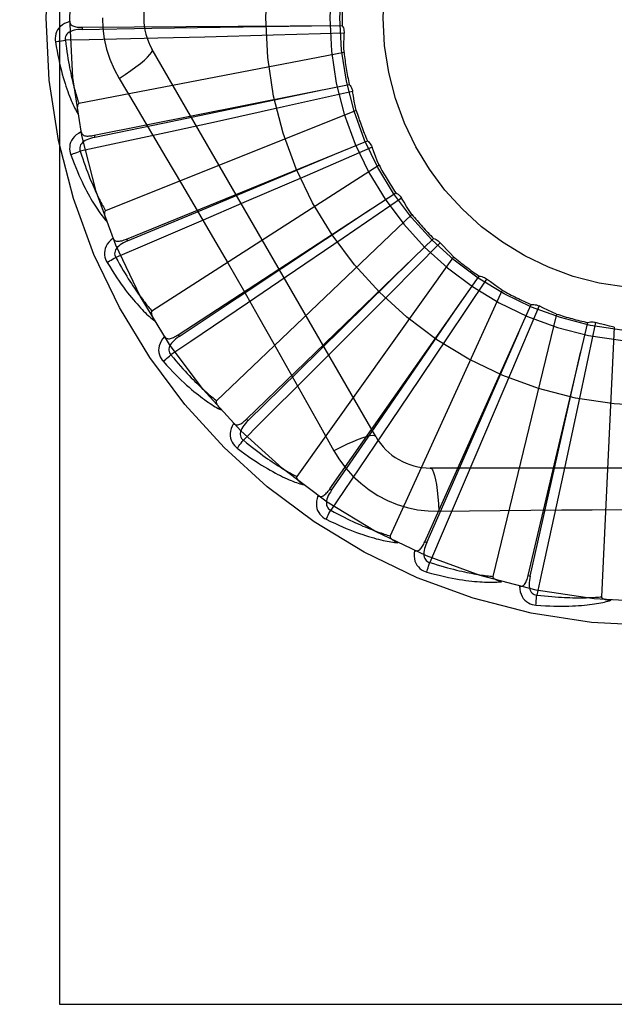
# Model space of a CAD drawing. Header units: inches. Extents: x 0 to 227, y 0 to 147.
# Tile 149 of 247: x 90.286 to 90.561, y 57.785 to 58.241. Entities that reach past the tile are written whole.
import ezdxf

# ---------------------------------------------------------------- set-up
doc = ezdxf.new("R2010")
doc.units = ezdxf.units.IN
doc.header["$LTSCALE"] = 12.4666666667
doc.header["$MEASUREMENT"] = 0
doc.linetypes.add('HIDDEN', pattern=[0.2, 0.1, -0.1])
doc.layers.add('DEFAULT_2', color=8, linetype='HIDDEN')

msp = doc.modelspace()

# ---------------------------------------------------------------- linework, layer by layer
at = {"layer": 'DEFAULT_2', "color": 8, "linetype": 'HIDDEN'}
for p, q in [((90.28579053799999, 62.74151734), (90.28579053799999, 53.7326155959)), ((90.3041631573, 58.6980613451), (90.3041631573, 57.78497333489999)), ((90.3147323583, 58.2371776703), (90.31473927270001, 58.2362180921)), ((90.31473250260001, 58.2371776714), (90.4350816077, 58.2379891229)), ((90.37141316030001, 58.2326646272), (90.3496660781, 58.2321268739)), ((90.4031956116, 58.2334998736), (90.37141316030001, 58.2326646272)), ((90.4359772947, 58.2344214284), (90.4031956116, 58.2334998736)), ((90.43592746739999, 58.2255269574), (90.3132170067, 58.2018764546)), ((90.4505885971, 58.0477672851), (90.34714664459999, 58.2269340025)), ((90.3203346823, 58.1871883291), (90.4383553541, 58.2107613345)), ((90.3317997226, 58.21347382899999), (90.339065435, 58.2013080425)), ((90.43991004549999, 58.2074276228), (90.40789517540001, 58.2003187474)), ((90.40789517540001, 58.2003187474), (90.3768451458, 58.1934837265)), ((90.4415444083, 58.1986844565), (90.3255273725, 58.15223824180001)), ((90.3768451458, 58.1934837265), (90.35559283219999, 58.1888400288)), ((90.3203345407, 58.18718830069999), (90.3205229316, 58.1862473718)), ((90.33529616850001, 58.1391625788), (90.4467228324, 58.1846451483)), ((90.4488803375, 58.1816659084), (90.41878938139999, 58.16862664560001)), ((90.4521398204, 58.1733900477), (90.34700936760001, 58.1058268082)), ((90.41878938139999, 58.16862664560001), (90.3895940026, 58.1560388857)), ((90.3590762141, 58.0948361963), (90.45988162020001, 58.1605844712)), ((90.3895940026, 58.1560388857), (90.36960457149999, 58.1474570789)), ((90.46256396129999, 58.1580673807), (90.4354844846, 58.13956900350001)), ((90.46733075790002, 58.15055793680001), (90.3768865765, 58.064319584)), ((90.3352960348, 58.1391625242), (90.3356590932, 58.13827425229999)), ((90.39081534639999, 58.0558112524), (90.47735612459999, 58.139448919)), ((90.4354844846, 58.13956900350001), (90.40919895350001, 58.121683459)), ((90.4804663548, 58.13748495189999), (90.4573770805, 58.11419603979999)), ((90.48656818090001, 58.1310133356), (90.4140791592, 58.0292167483)), ((90.40919895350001, 58.121683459), (90.3911948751, 58.10947371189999)), ((90.42936643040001, 58.0234982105), (90.4985147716, 58.1220023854)), ((90.5019404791, 58.1206625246), (90.48367591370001, 58.0934247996)), ((90.4573770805, 58.11419603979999), (90.43495142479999, 58.0916591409)), ((90.5091567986, 58.1154626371), (90.45724287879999, 58.0017870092)), ((90.47333612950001, 57.9990649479), (90.5225928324, 58.1088754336)), ((90.5262102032, 58.10820810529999), (90.51343047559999, 58.07800600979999)), ((90.53428019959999, 58.10446788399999), (90.50481768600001, 57.9830217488)), ((90.5211352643, 57.98339454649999), (90.5487200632, 58.100542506)), ((90.55239835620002, 58.1005718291), (90.5455653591, 58.0684969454)), ((90.5610303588, 58.0984264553), (90.5550841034, 57.97359919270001)), ((90.3590760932, 58.0948361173), (90.3596006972, 58.09403260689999)), ((90.43495142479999, 58.0916591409), (90.4195834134, 58.0762627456)), ((90.48367591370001, 58.0934247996), (90.4659206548, 58.0670510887)), ((90.51343047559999, 58.07800600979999), (90.5009873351, 58.0487487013)), ((90.5455653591, 58.0684969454), (90.5388840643, 58.0374134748)), ((90.4659206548, 58.0670510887), (90.45374415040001, 58.04902451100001)), ((90.3908152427, 58.0558111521), (90.3914824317, 58.0551214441)), ((90.5009873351, 58.0487487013), (90.4924424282, 58.0287434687)), ((90.5388840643, 58.0374134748), (90.5342795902, 58.0161526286)), ((90.6827315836, 58.0331839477), (90.4758476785, 58.0331839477)), ((90.4293663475, 58.0234980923), (90.4301520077, 58.0229471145)), ((90.4798310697, 58.0131630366), (90.4939998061, 58.0133724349)), ((90.4733360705, 57.9990648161), (90.4742118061, 57.9986724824)), ((90.5211352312, 57.9833944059), (90.5220693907, 57.9831748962)), ((90.3041631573, 57.78497333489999), (91.02513715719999, 57.7849733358))]:
    msp.add_line(p, q, dxfattribs=at)
for points in [[(90.32404796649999, 58.24151734), (90.3242698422, 58.2366402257), (90.32492429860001, 58.23180766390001), (90.3260088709, 58.2270320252), (90.3275202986, 58.2223599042), (90.3294527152, 58.2178369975), (90.3317997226, 58.21347382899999)], [(90.3090249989, 58.2398704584), (90.30773555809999, 58.23944349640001), (90.3065827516, 58.2389264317), (90.3055586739, 58.2383165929), (90.3046733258, 58.2376206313), (90.30392684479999, 58.2368410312), (90.3033206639, 58.2359893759), (90.3028558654, 58.2350675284), (90.3025228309, 58.23410870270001), (90.30232245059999, 58.2331376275), (90.30223183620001, 58.2321828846), (90.3022339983, 58.2312853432), (90.3023318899, 58.23043258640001)], [(90.3090249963, 58.2398741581), (90.3090731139, 58.2394144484), (90.3091991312, 58.23900146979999), (90.30940824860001, 58.2386344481), (90.30968486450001, 58.238315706), (90.3100157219, 58.2380499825), (90.31039898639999, 58.237829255), (90.3108306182, 58.2376482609), (90.3113039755, 58.2375034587), (90.3118126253, 58.2373909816), (90.31235190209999, 58.2373065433), (90.31291548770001, 58.2372452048), (90.3135019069, 58.2372050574), (90.3141071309, 58.2371821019), (90.31473250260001, 58.2371776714)], [(90.31473927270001, 58.2362180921), (90.3470046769, 58.2367124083), (90.42088040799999, 58.2379118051)], [(90.4350816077, 58.2379891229), (90.435369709, 58.2374386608), (90.43560311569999, 58.2368657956), (90.4357831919, 58.2362647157), (90.43590699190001, 58.2356505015), (90.4359713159, 58.2350380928), (90.4359772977, 58.23442148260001)], [(90.3147396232, 58.2362166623), (90.31370250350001, 58.2361789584), (90.3127232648, 58.2360951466), (90.31179962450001, 58.235962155), (90.3109353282, 58.23577823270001), (90.3101314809, 58.2355388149), (90.3093951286, 58.2352437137), (90.30872868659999, 58.2348935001), (90.30814970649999, 58.23448531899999), (90.30767652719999, 58.234018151), (90.307310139, 58.2334976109), (90.3070587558, 58.2329266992), (90.3069167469, 58.2323306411), (90.3068802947, 58.2317385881), (90.30694864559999, 58.2311522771)], [(90.43592746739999, 58.2255269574), (90.43588943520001, 58.22775466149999), (90.4358850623, 58.2299796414), (90.4359143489, 58.232201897), (90.4359772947, 58.2344214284)], [(90.3023318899, 58.23043258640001), (90.30269560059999, 58.2282335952), (90.3030726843, 58.2261336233), (90.303459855, 58.22413440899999), (90.303855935, 58.2222295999), (90.3042598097, 58.2204147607), (90.30466979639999, 58.2186859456), (90.3050848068, 58.21703897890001), (90.30550327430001, 58.2154701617), (90.3059241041, 58.213975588), (90.3063457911, 58.212551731), (90.3067672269, 58.2111948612), (90.30718688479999, 58.2099016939), (90.30760302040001, 58.2086683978), (90.3080157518, 58.207492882), (90.3084246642, 58.206372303), (90.30883031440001, 58.2053052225), (90.3092335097, 58.2042899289), (90.3096337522, 58.2033245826), (90.31003126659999, 58.2024075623), (90.3104251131, 58.20153659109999), (90.31081478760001, 58.20070960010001), (90.31119947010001, 58.1999243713), (90.31157783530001, 58.1991786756), (90.31195110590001, 58.1984704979), (90.31232049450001, 58.1977968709), (90.3126850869, 58.197158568)], [(90.3023318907, 58.23043258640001), (90.3029390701, 58.2305569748), (90.30363466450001, 58.2306840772), (90.30439493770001, 58.2308094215), (90.30521058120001, 58.2309314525), (90.3060720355, 58.2310485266), (90.3069485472, 58.2311563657)], [(90.3496660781, 58.2321268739), (90.317993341, 58.2314006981), (90.30694851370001, 58.2311566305)], [(90.30694851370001, 58.2311566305), (90.3071716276, 58.2293198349), (90.3074012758, 58.2275586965), (90.3076379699, 58.2258748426), (90.30788017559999, 58.224263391), (90.30812681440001, 58.2227209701), (90.30837703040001, 58.2212446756), (90.30862984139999, 58.2198313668), (90.3088845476, 58.2184783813), (90.3091403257, 58.2171828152), (90.3093965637, 58.2159422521), (90.3096525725, 58.21475403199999), (90.3099077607, 58.2136159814), (90.31016144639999, 58.2125257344), (90.31041321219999, 58.2114812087), (90.3106624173, 58.21048011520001), (90.31090904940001, 58.2095207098), (90.3111528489, 58.2086009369), (90.3113939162, 58.207719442), (90.3116323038, 58.2068746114), (90.31186789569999, 58.2060651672), (90.31210064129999, 58.2052897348), (90.3123303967, 58.20454699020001), (90.31255704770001, 58.2038355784), (90.312780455, 58.2031542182), (90.3130004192, 58.2025009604), (90.3132170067, 58.2018764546)], [(90.3317980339, 58.2134727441), (90.33463315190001, 58.2153354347), (90.3372641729, 58.2171476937), (90.33960949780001, 58.2188513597), (90.3416854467, 58.220454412), (90.34348787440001, 58.2219544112), (90.34496728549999, 58.2233164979), (90.34609921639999, 58.2245194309), (90.34685385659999, 58.2255376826), (90.3472066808, 58.2263504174), (90.34714680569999, 58.2269337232)], [(90.4383553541, 58.2107613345), (90.4387424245, 58.2102753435), (90.43908002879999, 58.2097570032), (90.4393706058, 58.2092008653), (90.43960840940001, 58.20862118), (90.4397874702, 58.2080320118), (90.4399100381, 58.2074276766)], [(90.3205229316, 58.1862473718), (90.3521117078, 58.192839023), (90.4244254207, 58.2079978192)], [(90.4415444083, 58.1986844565), (90.4410854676, 58.2008647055), (90.4406600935, 58.2030486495), (90.44026828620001, 58.2052362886), (90.43991004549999, 58.2074276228)], [(90.3132170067, 58.2018764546), (90.3130563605, 58.20181236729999), (90.31291950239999, 58.2017135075), (90.3128079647, 58.2015762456), (90.31271715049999, 58.20141147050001), (90.3126436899, 58.2012280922), (90.3125854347, 58.2010284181), (90.3125395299, 58.2008180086), (90.3125047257, 58.2005960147), (90.31247894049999, 58.2003631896), (90.3124618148, 58.2001202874), (90.3124524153, 58.199868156), (90.3124503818, 58.1996072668), (90.3124550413, 58.199338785), (90.312466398, 58.1990614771), (90.3124841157, 58.1987748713), (90.3125085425, 58.1984778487), (90.3125395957, 58.1981693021), (90.3125782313, 58.1978487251), (90.3126254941, 58.1975151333), (90.3126810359, 58.1971688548)], [(90.339065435, 58.2013080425), (90.35349714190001, 58.1769259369), (90.3607149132, 58.16468382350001), (90.36790981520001, 58.15240702), (90.37508279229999, 58.14011741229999), (90.3822166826, 58.1277947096), (90.3893246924, 58.1154556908), (90.3963852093, 58.1030954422), (90.40342348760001, 58.0907216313)], [(90.3142207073, 58.1887523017), (90.31303537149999, 58.1880890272), (90.3120012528, 58.1873631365), (90.3111110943, 58.1865705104), (90.31037345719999, 58.1857195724), (90.3097880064, 58.1848127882), (90.3093539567, 58.1838618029), (90.3090720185, 58.1828686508), (90.30892646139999, 58.1818641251), (90.3089134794, 58.1808726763), (90.30900518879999, 58.1799180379), (90.3091771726, 58.1790371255), (90.30943468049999, 58.17821830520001)], [(90.35559283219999, 58.1888400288), (90.3246298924, 58.182132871), (90.3138308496, 58.1798029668)], [(90.3142199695, 58.18875602), (90.3143542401, 58.1883136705), (90.3145561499, 58.1879319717), (90.3148309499, 58.1876111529), (90.31516288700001, 58.1873505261), (90.315538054, 58.1871522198), (90.31595616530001, 58.18700801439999), (90.31641425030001, 58.1869119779), (90.3169064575, 58.186859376), (90.3174272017, 58.1868451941), (90.31797271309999, 58.1868643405), (90.3185377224, 58.18691076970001), (90.31912114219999, 58.1869823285), (90.3197197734, 58.1870743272), (90.3203346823, 58.1871883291)], [(90.3205235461, 58.1862460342), (90.3195123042, 58.1860127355), (90.3185666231, 58.1857451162), (90.3176848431, 58.1854397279), (90.3168709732, 58.1850955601), (90.31612696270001, 58.1847083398), (90.3154597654, 58.1842792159), (90.3148716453, 58.18380920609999), (90.3143803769, 58.18329882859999), (90.3140041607, 58.18275055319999), (90.3137429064, 58.1821700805), (90.3136041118, 58.1815619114), (90.313577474, 58.18094974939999), (90.31365372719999, 58.180361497), (90.313831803, 58.179798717)], [(90.4467228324, 58.1846451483), (90.4471948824, 58.1842411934), (90.4476244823, 58.1837961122), (90.448015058, 58.18330501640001), (90.4483582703, 58.1827808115), (90.448645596, 58.18223617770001), (90.4488803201, 58.18166595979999)], [(90.30943468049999, 58.17821830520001), (90.3102079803, 58.1761278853), (90.31097567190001, 58.1741372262), (90.3117341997, 58.1722474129), (90.3124836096, 58.1704519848), (90.31322364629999, 58.1687463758), (90.31395340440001, 58.1671263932), (90.3146726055, 58.1655877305), (90.3153804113, 58.1641264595), (90.3160764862, 58.1627385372), (90.31676001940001, 58.1614202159), (90.31743062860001, 58.1601676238), (90.3180874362, 58.15897724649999), (90.31872945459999, 58.1578449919), (90.3193571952, 58.1567688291), (90.319970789, 58.1557458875), (90.3205710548, 58.1547748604), (90.3211591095, 58.1538542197), (90.32173481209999, 58.15298206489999), (90.3222986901, 58.1521568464), (90.3228502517, 58.1513761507), (90.3233893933, 58.1506378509), (90.32391572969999, 58.1499396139), (90.3244283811, 58.14927900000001), (90.3249289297, 58.1486542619), (90.3254191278, 58.1480627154), (90.3258979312, 58.1475049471)], [(90.3094346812, 58.1782183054), (90.3100073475, 58.1784553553), (90.31066631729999, 58.1787118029), (90.31138912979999, 58.17897876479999), (90.3121669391, 58.179252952), (90.3129906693, 58.1795309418), (90.3138309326, 58.179802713)], [(90.3138308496, 58.1798029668), (90.31439754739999, 58.178041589), (90.3149563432, 58.17635573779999), (90.3155074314, 58.17474710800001), (90.3160502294, 58.17321061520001), (90.3165843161, 58.1717427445), (90.31710940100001, 58.1703404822), (90.31762511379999, 58.1690005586), (90.31813127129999, 58.1677202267), (90.31862761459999, 58.1664964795), (90.3191140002, 58.1653268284), (90.31959025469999, 58.16420853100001), (90.3200562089, 58.1631393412), (90.32051164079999, 58.1621168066), (90.32095653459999, 58.1611388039), (90.32139069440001, 58.1602029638), (90.3218144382, 58.15930757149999), (90.3222279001, 58.1584505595), (90.322631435, 58.1576306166), (90.3230253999, 58.1568461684), (90.3234099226, 58.1560959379), (90.3237852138, 58.155378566), (90.32415138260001, 58.1546927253), (90.3245085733, 58.15403706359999), (90.32485689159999, 58.1534102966), (90.3251965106, 58.1528104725), (90.3255273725, 58.15223824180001)], [(90.3356590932, 58.13827425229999), (90.3654295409, 58.1507249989), (90.4335676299, 58.1792953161)], [(90.4521398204, 58.1733900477), (90.4512765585, 58.1754440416), (90.4504455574, 58.1775080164), (90.44964681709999, 58.179581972), (90.4488803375, 58.1816659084)], [(90.45988162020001, 58.1605844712), (90.4604215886, 58.1602771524), (90.46092765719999, 58.1599214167), (90.46140411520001, 58.1595131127), (90.4618403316, 58.1590633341), (90.4622255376, 58.1585829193), (90.46256393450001, 58.1580674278)], [(90.46733075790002, 58.15055793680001), (90.4660957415, 58.1524092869), (90.46488960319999, 58.1542779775), (90.4637123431, 58.1561640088), (90.46256396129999, 58.1580673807)], [(90.3255273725, 58.15223824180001), (90.32538175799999, 58.1521449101), (90.3252660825, 58.1520219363), (90.3251825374, 58.1518660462), (90.3251245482, 58.1516870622), (90.32508711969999, 58.1514930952), (90.3250677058, 58.1512860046), (90.3250624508, 58.1510707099), (90.3250702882, 58.150846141), (90.3250890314, 58.1506126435), (90.32511818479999, 58.15037088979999), (90.3251566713, 58.1501215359), (90.32520404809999, 58.1498649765), (90.325259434, 58.1496022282), (90.32532306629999, 58.149332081), (90.32539470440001, 58.1490540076), (90.3254749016, 58.1487669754), (90.3255656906, 58.1484646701), (90.32566239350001, 58.1481624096), (90.3257605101, 58.14787505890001), (90.3258615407, 58.147597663)], [(90.3596006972, 58.09403260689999), (90.38647683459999, 58.11189244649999), (90.4479766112, 58.1528416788)], [(90.36960457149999, 58.1474570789), (90.34047051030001, 58.1350113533), (90.33030755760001, 58.1306798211)], [(90.3289966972, 58.1395412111), (90.3279583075, 58.1386655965), (90.3270802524, 58.1377571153), (90.32635618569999, 58.13681034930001), (90.32579291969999, 58.13583519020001), (90.32538965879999, 58.1348339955), (90.3251434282, 58.1338180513), (90.3250545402, 58.1327894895), (90.32510172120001, 58.1317755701), (90.3252766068, 58.1307995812), (90.32554732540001, 58.1298795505), (90.325882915, 58.1290471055), (90.32629073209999, 58.128291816)], [(90.328995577, 58.1395442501), (90.3292109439, 58.13913560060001), (90.3294813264, 58.1387991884), (90.3298118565, 58.1385362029), (90.3301871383, 58.13834307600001), (90.3305930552, 58.1382193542), (90.3310309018, 58.1381568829), (90.3314988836, 58.138149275), (90.33199215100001, 58.1381907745), (90.3325061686, 58.1382754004), (90.3330381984, 58.1383974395), (90.3335842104, 58.1385499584), (90.33414354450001, 58.13873063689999), (90.33471394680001, 58.13893426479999), (90.33529616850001, 58.1391625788)], [(90.33565994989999, 58.1382730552), (90.33471113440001, 58.1378525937), (90.33383319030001, 58.1374108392), (90.33302514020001, 58.1369440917), (90.3322911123, 58.1364521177), (90.3316338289, 58.1359310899), (90.331059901, 58.135383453), (90.33057135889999, 58.1348106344), (90.330185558, 58.134216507), (90.32991990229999, 58.1336069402), (90.3297732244, 58.13298751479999), (90.3297520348, 58.132364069), (90.3298417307, 58.1317579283), (90.3300279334, 58.13119473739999), (90.33030929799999, 58.1306758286)], [(90.47735612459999, 58.139448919), (90.4779444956, 58.1392493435), (90.4785087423, 58.1389958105), (90.47905386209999, 58.13868505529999), (90.4795673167, 58.1383259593), (90.48003648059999, 58.137927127), (90.4804663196, 58.1374849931)], [(90.48656818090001, 58.1310133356), (90.48500336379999, 58.13259935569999), (90.48346478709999, 58.1342066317), (90.4819524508, 58.1358351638), (90.4804663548, 58.13748495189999)], [(90.32629073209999, 58.128291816), (90.32744567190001, 58.1263855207), (90.32857622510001, 58.124576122), (90.3296786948, 58.1228640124), (90.33075434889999, 58.1212428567), (90.3318038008, 58.1197081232), (90.3328269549, 58.1182555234), (90.33382435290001, 58.1168807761), (90.3347959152, 58.1155798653), (90.3357420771, 58.11434875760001), (90.33666275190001, 58.1131836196), (90.337558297, 58.112080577), (90.3384285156, 58.1110360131), (90.3392732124, 58.1100457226), (90.340093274, 58.10910780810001), (90.3408893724, 58.1082194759), (90.3416625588, 58.1073795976), (90.34241421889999, 58.1065868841), (90.3431445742, 58.1058394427), (90.3438544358, 58.1051358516), (90.34454377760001, 58.1044736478), (90.34521290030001, 58.1038507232), (90.3458618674, 58.1032647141), (90.34649027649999, 58.1027130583), (90.34710001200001, 58.10219433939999), (90.3476933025, 58.1017062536), (90.3482690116, 58.10124917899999)], [(90.3262907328, 58.1282918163), (90.32680818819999, 58.1286329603), (90.3274067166, 58.12900948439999), (90.3280659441, 58.1294084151), (90.32877780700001, 58.1298248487), (90.3295340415, 58.1302537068), (90.33030768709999, 58.1306795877)], [(90.33030755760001, 58.1306798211), (90.3311973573, 58.129057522), (90.3320651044, 58.1275078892), (90.3329106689, 58.1260326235), (90.3337344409, 58.1246266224), (90.33453667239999, 58.1232863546), (90.3353176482, 58.122008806), (90.3360776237, 58.1207906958), (90.33681693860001, 58.1196292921), (90.33753590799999, 58.1185215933), (90.33823486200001, 58.1174651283), (90.33891414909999, 58.1164571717), (90.33957402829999, 58.115495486), (90.3402147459, 58.114577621), (90.3408366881, 58.1137014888), (90.34144011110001, 58.1128647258), (90.34202565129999, 58.1120657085), (90.342593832, 58.11130243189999), (90.34314524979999, 58.110573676), (90.343680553, 58.1098779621), (90.3442001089, 58.1092140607), (90.3447043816, 58.1085806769), (90.34519372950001, 58.1079765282), (90.34566855, 58.1074003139), (90.3461291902, 58.1068507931), (90.34657618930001, 58.10632608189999), (90.34700936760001, 58.1058268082)], [(90.3914824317, 58.0551214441), (90.4144928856, 58.0777448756), (90.46713158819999, 58.1295930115)], [(90.4985147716, 58.1220023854), (90.4991302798, 58.1219177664), (90.4997323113, 58.1217755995), (90.5003263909, 58.1215736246), (90.5008985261, 58.12131818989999), (90.5014346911, 58.12101535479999), (90.5019404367, 58.1206625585)], [(90.5091567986, 58.1154626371), (90.50732010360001, 58.1167238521), (90.50550515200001, 58.1180109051), (90.50371194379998, 58.1193237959), (90.5019404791, 58.1206625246)], [(90.3911948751, 58.10947371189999), (90.36494267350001, 58.0917392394), (90.3557831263, 58.0855626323)], [(90.4301520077, 58.0229471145), (90.4484651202, 58.0495164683), (90.49034024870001, 58.1103895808)], [(90.34700936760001, 58.1058268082), (90.3468840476, 58.1057076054), (90.34679373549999, 58.10556496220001), (90.3467412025, 58.10539607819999), (90.3467181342, 58.1052093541), (90.34671809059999, 58.105011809), (90.34673821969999, 58.1048047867), (90.3467738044, 58.1045923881), (90.3468240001, 58.1043733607), (90.3468865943, 58.10414763), (90.346960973, 58.1039157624), (90.34704595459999, 58.1036781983), (90.34714102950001, 58.1034352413), (90.3472451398, 58.10318772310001), (90.34735874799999, 58.10293450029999), (90.3474817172, 58.1026750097), (90.34761478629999, 58.102408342), (90.3477581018, 58.1021337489), (90.3479133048, 58.10185018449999), (90.3480822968, 58.1015561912), (90.348264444, 58.101252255)], [(90.5225928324, 58.1088754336), (90.5232132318, 58.1089088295), (90.5238312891, 58.10888316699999), (90.52445285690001, 58.1087972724), (90.5250629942, 58.108654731), (90.52564678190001, 58.1084588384), (90.5262101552, 58.1082081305)], [(90.53428019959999, 58.10446788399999), (90.5322380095, 58.1053587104), (90.5302122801, 58.1062790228), (90.5282030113, 58.10722882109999), (90.5262102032, 58.10820810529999)], [(90.5487200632, 58.100542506), (90.549322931, 58.10069270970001), (90.5499346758, 58.100784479), (90.5505612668, 58.1008177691), (90.5511873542, 58.1007932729), (90.551797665, 58.1007114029), (90.5523983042, 58.1005718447)], [(90.5610303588, 58.0984264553), (90.55885648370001, 58.0989146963), (90.5566931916, 58.09943500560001), (90.5545404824, 58.09998738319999), (90.55239835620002, 58.1005718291)], [(90.4742118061, 57.9986724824), (90.4871656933, 58.0282274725), (90.516763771, 58.0959254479)], [(90.3528189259, 58.0940158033), (90.3519650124, 58.0929594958), (90.35127475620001, 58.0919012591), (90.3507429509, 58.090834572), (90.3503744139, 58.0897704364), (90.35016791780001, 58.088711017), (90.3501184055, 58.0876668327), (90.3502257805, 58.0866400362), (90.3504639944, 58.0856533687), (90.3508204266, 58.0847281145), (90.3512603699, 58.0838759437), (90.35174743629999, 58.0831220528), (90.35229082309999, 58.0824575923)], [(90.35281664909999, 58.0940191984), (90.3531058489, 58.0936582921), (90.3534352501, 58.09337889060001), (90.3538096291, 58.0931831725), (90.3542146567, 58.0930646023), (90.35463667, 58.0930199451), (90.3550784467, 58.093041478), (90.3555394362, 58.0931225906), (90.35601596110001, 58.0932567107), (90.35650470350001, 58.09343711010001), (90.357004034, 58.0936576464), (90.35751127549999, 58.0939107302), (90.3580262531, 58.09419397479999), (90.3585477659, 58.0945018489), (90.3590762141, 58.0948361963)], [(90.35960176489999, 58.09403159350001), (90.35874966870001, 58.0934391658), (90.3579711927, 58.0928392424), (90.3572660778, 58.09222800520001), (90.35663842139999, 58.09160600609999), (90.3560916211, 58.0909700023), (90.3556317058, 58.0903236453), (90.3552603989, 58.0896687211), (90.3549940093, 58.089012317), (90.3548485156, 58.0883634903), (90.3548217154, 58.0877274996), (90.3549188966, 58.0871113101), (90.3551216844, 58.0865330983), (90.35541110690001, 58.0860153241), (90.3557855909, 58.0855590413)], [(90.40342348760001, 58.0907216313), (90.4173919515, 58.0659699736), (90.4243299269, 58.0536258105), (90.431258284, 58.04120654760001)], [(90.5220693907, 57.9831748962), (90.5291958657, 58.0146473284), (90.54544714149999, 58.0867233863)], [(90.35229082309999, 58.0824575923), (90.3537856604, 58.08080432), (90.3552382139, 58.079241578), (90.3566447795, 58.07776905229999), (90.3580078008, 58.0763807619), (90.35932873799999, 58.07507237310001), (90.36060830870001, 58.0738396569), (90.3618478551, 58.07267851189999), (90.36304805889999, 58.0715849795), (90.36421011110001, 58.0705551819), (90.365334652, 58.0695853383), (90.36642276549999, 58.0686717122), (90.3674749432, 58.0678107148), (90.36849178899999, 58.0669981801), (90.3694745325, 58.0662324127), (90.3704243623, 58.0655107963), (90.3713425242, 58.06483242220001), (90.3722306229, 58.0641962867), (90.37308923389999, 58.0636005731), (90.37391942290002, 58.0630440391), (90.3747216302, 58.06252426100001), (90.37549655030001, 58.0620392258), (90.3762446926, 58.06158662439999), (90.3769661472, 58.0611638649), (90.37766303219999, 58.0607699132), (90.37833797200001, 58.0604029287), (90.3789897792, 58.06006306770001)], [(90.3522908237, 58.0824575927), (90.35273436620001, 58.0828905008), (90.3532508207, 58.0833734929), (90.3538226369, 58.08388997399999), (90.354442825, 58.0844336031), (90.35510423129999, 58.0849978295), (90.3557832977, 58.0855624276)], [(90.3557831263, 58.0855626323), (90.3569638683, 58.0841380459), (90.3581092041, 58.0827806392), (90.359218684, 58.0814920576), (90.36029365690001, 58.0802673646), (90.3613350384, 58.0791031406), (90.3623436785, 58.0779964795), (90.3633204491, 58.0769442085), (90.3642662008, 58.0759437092), (90.3651818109, 58.0749920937), (90.3660680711, 58.0740869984), (90.36692583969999, 58.0732258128), (90.36775579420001, 58.07240638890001), (90.36855864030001, 58.0716263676), (90.3693351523, 58.0708837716), (90.3700860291, 58.0701763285), (90.37081220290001, 58.0695025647), (90.3715145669, 58.0688606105), (90.3721939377, 58.0682493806), (90.372851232, 58.067667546), (90.3734870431, 58.0671139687), (90.37410207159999, 58.0665874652), (90.3746969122, 58.066086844), (90.3752722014, 58.065610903), (90.37582851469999, 58.0651584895), (90.37636673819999, 58.0647278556), (90.3768865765, 58.064319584)], [(90.4195834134, 58.0762627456), (90.3971618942, 58.05388049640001), (90.3893368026, 58.0460820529)], [(90.3768865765, 58.064319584), (90.3767860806, 58.0641788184), (90.3767243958, 58.0640216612), (90.37670477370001, 58.0638458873), (90.3767174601, 58.0636581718), (90.37675480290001, 58.0634641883), (90.37681374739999, 58.0632647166), (90.3768888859, 58.0630628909), (90.3769796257, 58.0628573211), (90.3770838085, 58.0626475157), (90.3772007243, 58.0624339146), (90.37732912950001, 58.0622167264), (90.37746846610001, 58.061996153), (90.3776175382, 58.0617728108), (90.37777701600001, 58.0615456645), (90.37794687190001, 58.06131413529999), (90.37812800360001, 58.0610774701), (90.3783208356, 58.0608348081), (90.3785267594, 58.0605858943), (90.37874749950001, 58.0603301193), (90.37898248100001, 58.0600676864)], [(90.3848240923, 58.0538239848), (90.3851759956, 58.0535245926), (90.38555209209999, 58.053312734), (90.3859566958, 58.05319142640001), (90.3863768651, 58.0531516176), (90.3867996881, 58.05318762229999), (90.387229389, 58.0532923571), (90.38766667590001, 58.0534592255), (90.3881091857, 58.0536810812), (90.3885549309, 58.0539506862), (90.38900349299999, 58.054261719), (90.3894537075, 58.0546062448), (90.3899058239, 58.0549818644), (90.39035968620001, 58.0553829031), (90.39081534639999, 58.0558112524)], [(90.3914836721, 58.0551206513), (90.39075909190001, 58.0543776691), (90.3901082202, 58.0536412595), (90.389531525, 58.0529076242), (90.3890329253, 58.0521780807), (90.3886163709, 58.0514500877), (90.3882870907, 58.0507283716), (90.3880464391, 58.0500150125), (90.38790908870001, 58.0493200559), (90.3878890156, 58.0486554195), (90.3879830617, 58.04802585), (90.38819510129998, 58.04743918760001), (90.38850365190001, 58.04690980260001), (90.3888858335, 58.0464561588), (90.3893399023, 58.0460789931)], [(90.3848263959, 58.0538214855), (90.38418782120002, 58.0526226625), (90.3837103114, 58.0514529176), (90.3833899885, 58.0503048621), (90.3832295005, 58.0491902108), (90.3832272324, 58.0481108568), (90.38337622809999, 58.0470761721), (90.3836759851, 58.046088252), (90.38409662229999, 58.04516449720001), (90.38462171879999, 58.0443234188), (90.38521498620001, 58.0435699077), (90.3858359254, 58.04292181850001), (90.3864952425, 58.04237220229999)], [(90.386495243, 58.0423722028), (90.3868488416, 58.0428812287), (90.3872645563, 58.0434532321), (90.3877282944, 58.0440685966), (90.3882343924, 58.04471977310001), (90.3887770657, 58.0453989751), (90.38933700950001, 58.0460818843)], [(90.3893368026, 58.0460820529), (90.39076581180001, 58.0449066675), (90.39214734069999, 58.0437905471), (90.3934806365, 58.0427352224), (90.39476795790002, 58.0417361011), (90.3960108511, 58.0407899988), (90.3972107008, 58.039894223), (90.3983689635, 58.0390458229), (90.39948697, 58.0382423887), (90.4005661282, 58.0374812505), (90.401607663, 58.0367602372), (90.402612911, 58.0360769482), (90.4035829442, 58.0354294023), (90.4045189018, 58.0348154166), (90.4054219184, 58.0342331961), (90.40629311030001, 58.0336806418), (90.4071336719, 58.0331564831), (90.40794483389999, 58.032659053), (90.4087276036, 58.0321874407), (90.4094831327, 58.0317405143), (90.410212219, 58.031317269), (90.41091577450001, 58.030916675), (90.41159460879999, 58.0305376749), (90.4122495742, 58.0301792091), (90.412881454, 58.0298402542), (90.4134914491, 58.0295192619), (90.4140791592, 58.0292167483)], [(90.45374415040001, 58.04902451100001), (90.4359636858, 58.02280343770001), (90.42975586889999, 58.013665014)], [(90.4505884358, 58.0477675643), (90.45012794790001, 58.0481061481), (90.4492837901, 58.0482126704), (90.4480914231, 58.0480884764), (90.4465618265, 58.0477421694), (90.44469460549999, 58.0471726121), (90.4425093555, 58.04637968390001), (90.4400360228, 58.0453733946), (90.4373084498, 58.0441646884), (90.4343534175, 58.0427619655), (90.4312565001, 58.0412056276)], [(90.3864952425, 58.04237220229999), (90.38827594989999, 58.0410317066), (90.38999800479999, 58.039772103), (90.3916578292, 58.038592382), (90.39325895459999, 58.0374871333), (90.3948036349, 58.0364523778), (90.3962933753, 58.0354840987), (90.39773026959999, 58.0345785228), (90.3991157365, 58.033731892), (90.4004516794, 58.032940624), (90.4017394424, 58.0322011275), (90.40298079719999, 58.0315099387), (90.4041769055, 58.0308636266), (90.40532914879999, 58.03025821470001), (90.40643905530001, 58.0296922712), (90.40750828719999, 58.0291634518), (90.4085382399, 58.02867110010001), (90.4095306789, 58.0282145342), (90.4104865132, 58.0277920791), (90.4114070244, 58.0274027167), (90.4122931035, 58.0270441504), (90.4131458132, 58.026714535), (90.413966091, 58.0264116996), (90.4147545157, 58.0261331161), (90.41551336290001, 58.0258781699), (90.41624555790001, 58.0256455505), (90.4169499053, 58.0254351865)], [(90.431258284, 58.04120654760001), (90.43385542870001, 58.0370084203), (90.4367950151, 58.0330852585), (90.4400673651, 58.02944880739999), (90.4436482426, 58.02612336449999), (90.4475190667, 58.0231260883), (90.45164474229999, 58.0204858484), (90.45599342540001, 58.0182294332), (90.4605270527, 58.0163705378), (90.4652039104, 58.0149236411), (90.4699995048, 58.0139002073), (90.47488029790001, 58.0133128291), (90.4798310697, 58.0131630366)], [(90.4758476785, 58.0331839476), (90.47637134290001, 58.032954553), (90.4768857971, 58.03227664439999), (90.4773744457, 58.0311818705), (90.47783931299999, 58.0296841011), (90.4782796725, 58.0277822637), (90.47868560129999, 58.0254933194), (90.4790508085, 58.0228480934), (90.4793678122, 58.0198817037), (90.4796304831, 58.0166219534), (90.4798310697, 58.0131630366)], [(90.4140791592, 58.0292167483), (90.41400711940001, 58.0290595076), (90.4139762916, 58.0288935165), (90.4139902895, 58.0287172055), (90.41403827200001, 58.0285352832), (90.4141116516, 58.0283518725), (90.4142072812, 58.0281671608), (90.4143192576, 58.02798320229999), (90.41444726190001, 58.0277985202), (90.41458926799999, 58.0276122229), (90.41474449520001, 58.0274246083), (90.4149116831, 58.0272356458), (90.4150902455, 58.0270454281), (90.4152788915, 58.0268543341), (90.415478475, 58.02666147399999), (90.41568907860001, 58.0264662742), (90.41591172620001, 58.0262681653), (90.41615139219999, 58.02606304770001), (90.41639630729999, 58.0258609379), (90.4166350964, 58.0256715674), (90.4168715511, 58.0254916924)], [(90.4924424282, 58.0287434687), (90.47994565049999, 57.9996312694), (90.475579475, 57.9894831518)], [(90.4238592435, 58.0204131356), (90.4242616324, 58.0201856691), (90.4246711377, 58.020048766), (90.4250914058, 58.0200062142), (90.4255114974, 58.0200466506), (90.42591986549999, 58.02016202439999), (90.42632198, 58.0203461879), (90.42671978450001, 58.0205927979), (90.4271123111, 58.0208943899), (90.42749897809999, 58.02124348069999), (90.4278805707, 58.0216337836), (90.4282574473, 58.022057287), (90.4286303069, 58.0225116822), (90.4290000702, 58.0229913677), (90.42936643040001, 58.0234982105)], [(90.4301533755, 58.02294657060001), (90.4295824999, 58.0220798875), (90.4290827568, 58.0212336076), (90.42865532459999, 58.0204040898), (90.42830380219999, 58.0195933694), (90.4280325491, 58.0187996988), (90.4278458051, 58.0180287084), (90.42774450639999, 58.017282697), (90.42774115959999, 58.0165743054), (90.4278472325, 58.01591788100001), (90.4280587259, 58.015317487), (90.42837796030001, 58.0147815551), (90.4287811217, 58.0143201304), (90.4292422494, 58.0139470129), (90.4297594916, 58.0136625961)], [(90.4238622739, 58.0204109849), (90.42346211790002, 58.0191129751), (90.42321461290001, 58.0178739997), (90.42311734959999, 58.0166860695), (90.4231707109, 58.0155611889), (90.423372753, 58.01450091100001), (90.4237148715, 58.013513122), (90.42419617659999, 58.0125997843), (90.4247840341, 58.011772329), (90.4254588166, 58.01104582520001), (90.42618396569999, 58.0104182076), (90.4269163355, 58.0098993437), (90.4276677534, 58.0094844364)], [(90.4276677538, 58.009484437), (90.42791862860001, 58.0100511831), (90.4282185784, 58.0106915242), (90.42855747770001, 58.0113835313), (90.4289311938, 58.01211871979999), (90.42933552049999, 58.01288834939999), (90.42975610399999, 58.0136648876)], [(90.42975586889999, 58.013665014), (90.4313814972, 58.0127813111), (90.43294928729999, 58.01194681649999), (90.4344582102, 58.0111628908), (90.435911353, 58.0104254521), (90.43731083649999, 58.0097316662), (90.4386585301, 58.0090791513), (90.4399564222, 58.0084652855), (90.4412062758, 58.0078879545), (90.44240997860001, 58.0073448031), (90.4435691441, 58.0068339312), (90.4446855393, 58.0063532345), (90.44576059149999, 58.0059009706), (90.4467958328, 58.0054752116), (90.44779271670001, 58.0050744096), (90.4487527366, 58.0046967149), (90.4496773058, 58.0043411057), (90.4505679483, 58.0040061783), (90.4514258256, 58.0036912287), (90.4522522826, 58.0033953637), (90.4530482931, 58.0031177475), (90.45381494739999, 58.0028575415), (90.45455324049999, 58.0026138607), (90.4552642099, 58.0023858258), (90.4559488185, 58.0021725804), (90.4566085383, 58.0019728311), (90.45724287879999, 58.0017870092)], [(90.4939998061, 58.0133724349), (90.5223311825, 58.0136796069), (90.53654204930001, 58.01380932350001), (90.5507715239, 58.0139018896), (90.565001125, 58.0139690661), (90.57923984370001, 58.013985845), (90.5934797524, 58.01397205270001), (90.6077143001, 58.0139065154), (90.62194947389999, 58.0138149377)], [(90.5342795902, 58.0161526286), (90.5275181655, 57.9852014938), (90.5251514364, 57.97441046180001)], [(90.4276677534, 58.0094844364), (90.42966997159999, 58.0085051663), (90.43159928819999, 58.0075942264), (90.43345238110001, 58.0067499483), (90.4352337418, 58.0059676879), (90.4369463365, 58.0052439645), (90.43859240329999, 58.0045751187), (90.4401747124, 58.0039578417), (90.4416953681, 58.003388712), (90.4431569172, 58.0028645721), (90.4445613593, 58.00238215), (90.44591108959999, 58.0019383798), (90.44720789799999, 58.0015301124), (90.4484538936, 58.0011537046), (90.4496508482, 58.0008080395), (90.4508008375, 58.0004911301), (90.45190535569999, 58.0002025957), (90.4529662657, 57.9999421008), (90.453984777, 57.9997081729), (90.45496234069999, 57.9995000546), (90.45590026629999, 57.9993156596), (90.4567999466, 57.9991533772), (90.4576627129, 57.9990112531), (90.45848961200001, 57.9988869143), (90.45928299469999, 57.99878018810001), (90.4600459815, 57.9986903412), (90.46077741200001, 57.9986170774)], [(90.45724287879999, 58.0017870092), (90.4572018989, 58.0016189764), (90.45720304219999, 58.0014501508), (90.4572501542, 58.0012796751), (90.4573316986, 58.0011101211), (90.45743846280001, 58.000943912), (90.4575673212, 58.0007806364), (90.4577120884, 58.0006211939), (90.45787273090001, 58.0004640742), (90.45804742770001, 58.0003080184), (90.4582353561, 58.0001531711), (90.45843528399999, 57.999999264), (90.4586466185, 57.99984627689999), (90.4588680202, 57.99969433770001), (90.459100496, 57.9995427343), (90.4593442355, 57.999390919), (90.45960035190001, 57.99923852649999), (90.45986969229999, 57.9990848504), (90.4601532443, 57.9989303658), (90.4604524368, 57.9987753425), (90.4607667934, 57.9986196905)], [(90.4685121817, 57.99499341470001), (90.46895043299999, 57.9948461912), (90.4693784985, 57.99478924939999), (90.4697992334, 57.9948270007), (90.47020407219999, 57.9949462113), (90.4705832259, 57.9951367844), (90.47094322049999, 57.9953937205), (90.47128716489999, 57.9957111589), (90.4716155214, 57.9960815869), (90.4719291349, 57.9964975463), (90.47222996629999, 57.9969530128), (90.4725198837, 57.99744018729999), (90.47280001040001, 57.9979569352), (90.47307231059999, 57.9984979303), (90.47333612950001, 57.9990649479)], [(90.47421325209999, 57.9986722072), (90.4738167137, 57.9977131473), (90.47348616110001, 57.9967875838), (90.47322344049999, 57.9958921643), (90.47303170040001, 57.9950295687), (90.4729155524, 57.9941989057), (90.472878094, 57.9934065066), (90.47291980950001, 57.9926548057), (90.47305058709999, 57.99195858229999), (90.4732789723, 57.9913340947), (90.473600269, 57.990784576), (90.47401516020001, 57.9903187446), (90.4744983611, 57.9899419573), (90.4750217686, 57.98966285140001), (90.4755834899, 57.98948146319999)], [(90.4685157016, 57.994991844), (90.4683684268, 57.993641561), (90.4683598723, 57.99237813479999), (90.46848918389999, 57.9911932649), (90.46875446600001, 57.990098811), (90.4691535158, 57.9890959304), (90.46967639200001, 57.9881907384), (90.4703218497, 57.9873849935), (90.47105568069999, 57.9866837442), (90.4718557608, 57.9860980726), (90.47268658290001, 57.98561903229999), (90.4735039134, 57.9852481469), (90.474320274, 57.9849829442)], [(90.4743202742, 57.9849829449), (90.47445935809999, 57.9855869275), (90.47463270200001, 57.98627246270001), (90.4748345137, 57.9870161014), (90.475062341, 57.9878087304), (90.47531370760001, 57.9886409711), (90.47557972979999, 57.9894830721)], [(90.475579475, 57.9894831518), (90.47734296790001, 57.9889230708), (90.4790403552, 57.9884003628), (90.48067036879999, 57.9879161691), (90.48223681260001, 57.987467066), (90.48374230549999, 57.98705067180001), (90.4851891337, 57.9866650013), (90.4865797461, 57.9863078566), (90.4879162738, 57.985977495), (90.48920101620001, 57.9856719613), (90.49043591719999, 57.9853896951), (90.49162311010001, 57.9851289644), (90.49276432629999, 57.98488832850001), (90.4938614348, 57.9846661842), (90.494916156, 57.9844612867), (90.4959303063, 57.9842721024), (90.4969054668, 57.9840978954), (90.49784339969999, 57.9839375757), (90.4987453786, 57.9837906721), (90.4996128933, 57.9836565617), (90.5004470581, 57.9835346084), (90.50124910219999, 57.983424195), (90.5020201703, 57.9833246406), (90.5027614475, 57.9832352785), (90.50347404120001, 57.9831554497), (90.5041596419, 57.983084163), (90.50481768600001, 57.9830217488)], [(90.474320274, 57.9849829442), (90.4764716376, 57.9844002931), (90.4785384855, 57.98387094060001), (90.48051787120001, 57.98339261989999), (90.4824150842, 57.9829616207), (90.4842336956, 57.9825750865), (90.4859765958, 57.9822298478), (90.4876471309, 57.98192317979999), (90.4892480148, 57.9816521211), (90.490782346, 57.981414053), (90.492252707, 57.9812061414), (90.4936620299, 57.9810258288), (90.49501266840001, 57.9808703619), (90.49630738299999, 57.9807365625), (90.49754812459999, 57.9806236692), (90.4987373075, 57.9805301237), (90.49987647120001, 57.9804558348), (90.50096750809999, 57.980400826), (90.5020118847, 57.98036388), (90.50301116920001, 57.9803445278), (90.50396704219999, 57.9803409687), (90.50488117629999, 57.9803518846), (90.5057552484, 57.9803756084), (90.5065907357, 57.9804100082), (90.507389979, 57.9804553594), (90.5081561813, 57.98051153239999), (90.5088882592, 57.9805780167)], [(90.50481768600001, 57.9830217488), (90.50480924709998, 57.9828489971), (90.5048423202, 57.9826834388), (90.5049208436, 57.9825249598), (90.5050330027, 57.9823739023), (90.5051692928, 57.9822309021), (90.5053267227, 57.9820949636), (90.5054990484, 57.9819657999), (90.5056865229, 57.9818419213), (90.5058875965, 57.98172174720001), (90.5061014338, 57.9816052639), (90.5063268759, 57.98149197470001), (90.5065633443, 57.9813817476), (90.5068094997, 57.9812744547), (90.50706646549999, 57.9811695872), (90.50733453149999, 57.98106664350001), (90.50761486, 57.9809654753), (90.5079138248, 57.9808640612), (90.5082160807, 57.980767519), (90.5085067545, 57.9806808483), (90.5087908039, 57.9806023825)], [(90.51716967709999, 57.9784836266), (90.51762746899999, 57.97842201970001), (90.518058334, 57.9784471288), (90.518464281, 57.9785638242), (90.5188392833, 57.97875749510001), (90.519175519, 57.9790163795), (90.51948038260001, 57.9793368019), (90.5197580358, 57.9797135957), (90.5200103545, 57.9801394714), (90.52023957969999, 57.98060726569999), (90.52044877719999, 57.981111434), (90.52064125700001, 57.98164467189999), (90.5208185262, 57.9822050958), (90.5209835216, 57.9827878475), (90.5211352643, 57.98339454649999)], [(90.5220708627, 57.9831748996), (90.52186299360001, 57.9821581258), (90.5217135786, 57.9811867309), (90.5216250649, 57.98025777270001), (90.52160003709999, 57.9793744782), (90.52164319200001, 57.9785368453), (90.52175637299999, 57.9777516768), (90.521939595, 57.9770214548), (90.5221997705, 57.9763625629), (90.5225422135, 57.9757925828), (90.522961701, 57.9753138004), (90.52345725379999, 57.9749349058), (90.5240030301, 57.9746563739), (90.5245698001, 57.9744813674), (90.5251556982, 57.9744095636)], [(90.5171727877, 57.97848277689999), (90.51728371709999, 57.9771290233), (90.51751442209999, 57.9758868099), (90.517865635, 57.9747478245), (90.5183332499, 57.9737233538), (90.5189148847, 57.9728141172), (90.51959962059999, 57.9720242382), (90.52038590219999, 57.9713552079), (90.5212391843, 57.97080550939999), (90.5221356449, 57.9703818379), (90.52304211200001, 57.97006868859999), (90.52391486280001, 57.9698591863), (90.5247666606, 57.9697532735)], [(90.5247666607, 57.9697532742), (90.5247889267, 57.9703726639), (90.5248293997, 57.97107861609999), (90.5248868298, 57.97184700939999), (90.524960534, 57.9726684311), (90.52504985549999, 57.9735332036), (90.5251517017, 57.9744104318)], [(90.5251514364, 57.97441046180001), (90.5269890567, 57.9741942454), (90.5287546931, 57.9740022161), (90.53044688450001, 57.9738352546), (90.532070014, 57.9736907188), (90.53362710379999, 57.9735667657), (90.5351207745, 57.9734618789), (90.5365538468, 57.9733743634), (90.537928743, 57.9733029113), (90.5392480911, 57.9732460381), (90.54051409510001, 57.9732025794), (90.5417291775, 57.9731712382), (90.54289531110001, 57.9731509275), (90.5440146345, 57.9731404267), (90.5450890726, 57.97313883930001), (90.5461206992, 57.973145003), (90.54711120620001, 57.9731584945), (90.5480625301, 57.973178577), (90.5489760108, 57.9732050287), (90.54985322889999, 57.9732375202), (90.5506953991, 57.9732756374), (90.5515038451, 57.9733190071), (90.55227981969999, 57.9733671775), (90.55302461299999, 57.9734197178), (90.5537394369, 57.9734761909), (90.554426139, 57.9735359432), (90.5550841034, 57.97359919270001)], [(90.5550841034, 57.97359919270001), (90.5551085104, 57.9734279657), (90.55517231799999, 57.9732716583), (90.5552794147, 57.97313090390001), (90.55541813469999, 57.9730038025), (90.5555790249, 57.9728891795), (90.55575933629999, 57.9727854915), (90.55595299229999, 57.9726912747), (90.55616052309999, 57.9726051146), (90.5563807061, 57.9725251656), (90.55661272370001, 57.9724512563), (90.5568555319, 57.9723826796), (90.5571085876, 57.9723191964), (90.5573705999, 57.97226042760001), (90.5576427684, 57.9722060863), (90.5579254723, 57.9721557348), (90.5582198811, 57.97210944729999), (90.5585265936, 57.972066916), (90.5588477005, 57.9720288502), (90.55918577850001, 57.9719959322), (90.55953996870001, 57.9719679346)], [(90.5247666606, 57.9697532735), (90.52698941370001, 57.9695882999), (90.5291190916, 57.9694596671), (90.5311532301, 57.9693645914), (90.5330977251, 57.9693004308), (90.53495662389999, 57.9692650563), (90.5367333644, 57.9692559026), (90.5384317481, 57.96927092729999), (90.5400550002, 57.9693077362), (90.5416066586, 57.9693643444), (90.5430897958, 57.96943845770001), (90.5445077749, 57.9695281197), (90.5458634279, 57.9696310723), (90.5471600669, 57.9697447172), (90.5483997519, 57.9698686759), (90.5495851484, 57.9700018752), (90.5507177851, 57.970144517), (90.5517995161, 57.9702969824), (90.5528320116, 57.97045835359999), (90.5538169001, 57.970628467), (90.55475617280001, 57.9708058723), (90.5556517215, 57.97098959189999), (90.55650550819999, 57.9711783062), (90.5573193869, 57.97137020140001), (90.5580956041, 57.9715659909), (90.5588373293, 57.97176615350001), (90.55954359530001, 57.971969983)]]:
    msp.add_lwpolyline(points, dxfattribs=at)
for radius in [0.2812500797, 0.2702837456, 0.179592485, 0.1452498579, 0.12525]:
    msp.add_circle((90.57928963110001, 58.24151734), radius, dxfattribs=at)
for centre, radius, start, end in [((90.57928963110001, 58.24151734), 0.15, 90, 270), ((90.37240572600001, 58.24151734), 0.0291666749, 150, 210), ((90.57928963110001, 58.24151734), 0.1442511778, 175.4552815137, 181.401528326), ((90.57928963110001, 58.24151734), 0.1442511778, 186.3643724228, 192.3106192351), ((90.57928963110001, 58.24151734), 0.1442511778, 197.2734633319, 203.2197101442), ((90.57928963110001, 58.24151734), 0.1442511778, 208.182554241, 214.1288010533), ((90.57928963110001, 58.24151734), 0.1442511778, 219.0916451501, 225.0378919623), ((90.57928963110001, 58.24151734), 0.1442511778, 230.0007360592, 235.9469828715), ((90.57928963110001, 58.24151734), 0.1442511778, 240.9098269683, 246.8560737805), ((90.57928963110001, 58.24151734), 0.1442511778, 251.8189178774, 257.7651646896), ((90.4758476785, 58.0623506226), 0.0291666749, 210, 270)]:
    msp.add_arc(centre, radius, start, end, dxfattribs=at)

doc.saveas('drawing.dxf')
